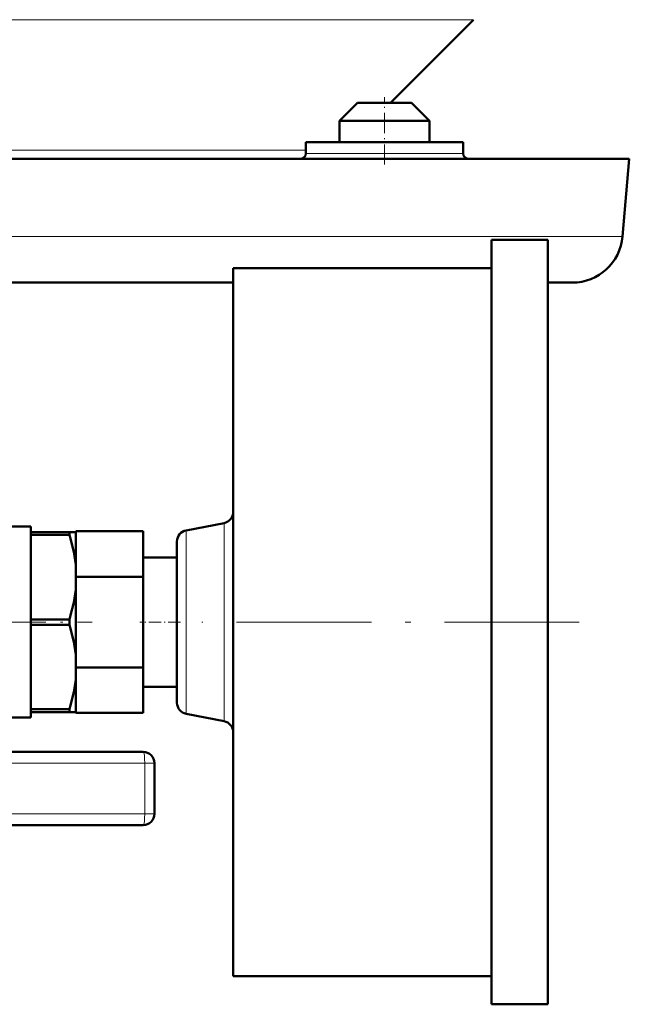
# Model space of a CAD drawing. Extents: x -1351 to 1763, y -1300 to 612.
# Tile 9 of 78: x -686 to -631, y -90 to -2. Entities that reach past the tile are written whole.
import ezdxf

# ---------------------------------------------------------------- set-up
doc = ezdxf.new("R2010")
doc.units = 0
doc.linetypes.add('DASHDOT', pattern=[18.5, 12, -3, 0.5, -3])

msp = doc.modelspace()

# ---------------------------------------------------------------- linework, layer by layer
at = {"color": 7, "lineweight": 18}
for p, q in [((-693.132, -2.382), (-645.24, -2.382)), ((-695.132, -13.982), (-660.17, -13.982)), ((-660.17, -14.273), (-647.108, -14.273)), ((-647.108, -14.273), (-646.17, -14.273)), ((-692.512, -21.665), (-631.981, -21.665)), ((-667.441, -64.788), (-667.441, -47.159)), ((-670.822, -64.13), (-670.822, -47.816)), ((-674.499, -68.523), (-688.566, -68.523)), ((-674.499, -68.523), (-673.632, -68.523)), ((-674.499, -68.523), (-674.499, -73.023)), ((-674.499, -73.023), (-688.566, -73.023)), ((-674.499, -73.023), (-673.632, -73.023))]:
    msp.add_line(p, q, dxfattribs=at)
at = {"color": 7, "lineweight": 50}
for p, q in [((-645.24, -2.382), (-652.632, -9.773)), ((-655.57, -9.773), (-657.17, -11.373)), ((-653.17, -9.773), (-655.57, -9.773)), ((-650.77, -9.773), (-653.17, -9.773)), ((-650.77, -9.773), (-649.17, -11.373)), ((-653.17, -11.373), (-657.17, -11.373)), ((-657.17, -13.273), (-657.17, -11.373)), ((-649.17, -11.373), (-653.17, -11.373)), ((-649.17, -13.273), (-649.17, -11.373)), ((-649.17, -13.273), (-649.17, -11.373)), ((-647.108, -13.273), (-660.17, -13.273)), ((-660.17, -14.273), (-660.17, -13.273)), ((-646.17, -13.273), (-647.108, -13.273)), ((-646.17, -13.273), (-646.17, -14.273)), ((-646.17, -14.273), (-646.17, -13.273)), ((-695.132, -14.773), (-631.378, -14.773)), ((-655.17, -14.773), (-657.17, -14.773)), ((-653.17, -14.773), (-649.17, -14.773)), ((-653.17, -14.773), (-651.17, -14.773)), ((-651.17, -14.773), (-649.17, -14.773)), ((-631.378, -14.773), (-631.981, -21.665)), ((-643.632, -21.973), (-643.632, -55.973)), ((-638.632, -21.973), (-643.632, -21.973)), ((-638.632, -21.973), (-638.632, -55.973)), ((-666.632, -24.473), (-666.632, -55.973)), ((-643.632, -24.473), (-666.632, -24.473)), ((-693.909, -25.773), (-666.632, -25.773)), ((-638.552, -25.773), (-636.464, -25.773)), ((-667.441, -47.159), (-670.822, -47.816)), ((-690.632, -47.473), (-684.632, -47.473)), ((-684.632, -47.473), (-684.632, -54.431)), ((-684.632, -48.217), (-684.632, -47.973)), ((-684.632, -47.973), (-681.209, -47.973)), ((-681.209, -48.217), (-681.209, -47.973)), ((-680.632, -47.973), (-681.209, -47.973)), ((-680.632, -51.932), (-680.632, -47.89)), ((-674.632, -47.89), (-680.632, -47.89)), ((-680.632, -50.874), (-680.632, -47.973)), ((-674.632, -51.932), (-674.632, -47.89)), ((-684.632, -48.217), (-681.209, -48.217)), ((-684.632, -48.217), (-684.632, -55.729)), ((-671.632, -63.149), (-671.632, -48.798)), ((-671.632, -50.223), (-674.632, -50.223)), ((-680.632, -51.849), (-680.632, -50.874)), ((-680.632, -60.015), (-680.632, -51.932)), ((-674.632, -51.932), (-680.632, -51.932)), ((-680.632, -53.072), (-680.632, -52.098)), ((-674.632, -60.015), (-674.632, -51.932)), ((-680.632, -58.874), (-680.632, -53.072)), ((-684.632, -55.729), (-681.209, -55.729)), ((-684.632, -56.217), (-684.632, -55.729)), ((-681.209, -56.217), (-681.209, -55.729)), ((-666.632, -55.973), (-666.632, -87.473)), ((-643.632, -55.973), (-643.632, -89.973)), ((-638.632, -55.973), (-638.632, -89.973)), ((-684.632, -63.729), (-684.632, -56.217)), ((-684.632, -56.217), (-681.209, -56.217)), ((-684.632, -57.514), (-684.632, -64.473)), ((-680.632, -59.849), (-680.632, -58.874)), ((-680.632, -64.056), (-680.632, -60.015)), ((-674.632, -60.015), (-680.632, -60.015)), ((-680.632, -61.072), (-680.632, -60.098)), ((-674.632, -64.056), (-674.632, -60.015)), ((-680.632, -63.973), (-680.632, -61.072)), ((-671.632, -61.723), (-674.632, -61.723)), ((-684.632, -63.973), (-684.632, -63.729)), ((-684.632, -63.729), (-681.209, -63.729)), ((-681.209, -63.973), (-681.209, -63.729)), ((-690.632, -64.473), (-684.632, -64.473)), ((-684.632, -63.973), (-681.209, -63.973)), ((-680.632, -63.973), (-681.209, -63.973)), ((-674.632, -64.056), (-680.632, -64.056)), ((-667.441, -64.788), (-670.822, -64.13)), ((-674.632, -67.523), (-688.698, -67.523)), ((-673.632, -68.523), (-673.632, -70.773)), ((-673.632, -70.773), (-673.632, -73.023)), ((-674.632, -74.023), (-688.698, -74.023)), ((-643.632, -87.473), (-666.632, -87.473)), ((-638.632, -89.973), (-643.632, -89.973))]:
    msp.add_line(p, q, dxfattribs=at)
at = {"color": 7, "linetype": 'DASHDOT', "lineweight": 18, "ltscale": 0.15}
msp.add_line((-653.17, -15.273), (-653.17, -9.273), dxfattribs=at)
at = {"color": 7, "linetype": 'DASHDOT', "lineweight": 18, "ltscale": 0.435004}
msp.add_line((-696.582, -55.973), (-679.182, -55.973), dxfattribs=at)
at = {"color": 7, "linetype": 'DASHDOT', "lineweight": 18, "ltscale": 0.090015}
msp.add_line((-671.332, -55.973), (-674.932, -55.973), dxfattribs=at)
at = {"color": 7, "linetype": 'DASHDOT', "lineweight": 18}
msp.add_line((-635.832, -55.973), (-669.432, -55.973), dxfattribs=at)
at = {"color": 7, "lineweight": 50}
for points in [[(-680.632, -50.874), (-680.811, -49.727), (-681.134, -48.458), (-681.209, -48.217)], [(-680.632, -53.072), (-680.811, -54.219), (-681.134, -55.488), (-681.209, -55.729)], [(-680.632, -58.874), (-680.811, -57.727), (-681.134, -56.458), (-681.209, -56.217)], [(-680.632, -61.072), (-680.811, -62.219), (-681.134, -63.488), (-681.209, -63.729)]]:
    msp.add_lwpolyline(points, dxfattribs=at)
for centre, radius, start, end in [((-660.67, -14.273), 0.5, 270, 360), ((-645.67, -14.273), 0.5, 180.00001, 270), ((-636.464, -21.273), 4.5, 270, 355), ((-667.632, -46.177), 1, 281, 360), ((-670.632, -48.798), 1, 101, 180.00001), ((-670.632, -63.149), 1, 180.00001, 259), ((-667.632, -65.769), 1, 0, 79), ((-674.632, -68.523), 1, 0, 90), ((-674.632, -73.023), 1, 270, 360)]:
    msp.add_arc(centre, radius, start, end, dxfattribs=at)
at = {"color": 7, "lineweight": 18}
for centre, major_axis, start_param, end_param in [((-674.632, -68.523), (0, 1), 4.712389, 6.283185), ((-674.632, -73.023), (0, -1), 0, 1.570796)]:
    msp.add_ellipse(centre, major_axis=major_axis, ratio=0.132164, start_param=start_param, end_param=end_param, dxfattribs=at)

doc.saveas('drawing.dxf')
